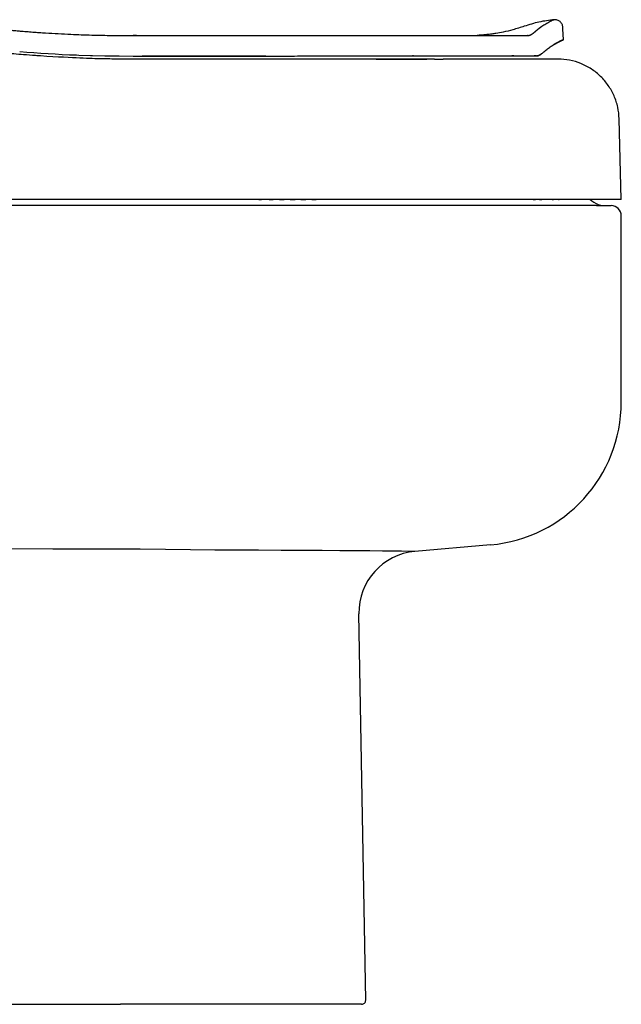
# Model space of a CAD drawing. Header units: millimetres. Extents: x 1037.223 to 1037.803, y 1038.316 to 1038.809.
# Tile 2 of 2: x 1037.51 to 1037.803, y 1038.316 to 1038.797. Entities that reach past the tile are written whole.
import ezdxf

# ---------------------------------------------------------------- set-up
doc = ezdxf.new("R2010")
doc.units = ezdxf.units.MM
doc.layers.add('SANINDUSA', color=3, linetype='Continuous')

msp = doc.modelspace()

# ---------------------------------------------------------------- linework, layer by layer
at = {"layer": 'SANINDUSA'}
for p, q in [((1037.75603, 1038.79343), (1037.756, 1038.79344)), ((1037.56655, 1038.78888), (1037.56491, 1038.78886)), ((1037.77506, 1038.78682), (1037.77508, 1038.78683)), ((1037.53727, 1038.77939), (1037.53837, 1038.77935)), ((1037.53837, 1038.77935), (1037.5442, 1038.77916)), ((1037.55115, 1038.779), (1037.55187, 1038.77899)), ((1037.55809, 1038.77891), (1037.56503, 1038.77888)), ((1037.56567, 1038.77888), (1037.57681, 1038.77888)), ((1037.61261, 1038.7774), (1037.61259, 1038.7774)), ((1037.70192, 1038.7789), (1037.70141, 1038.7789)), ((1037.71615, 1038.7774), (1037.71635, 1038.7774)), ((1037.75093, 1038.7789), (1037.74993, 1038.7789)), ((1037.76167, 1038.7789), (1037.76086, 1038.7789)), ((1037.76167, 1038.7789), (1037.76167, 1038.7789)), ((1037.76317, 1038.77921), (1037.76307, 1038.77917)), ((1037.76307, 1038.77917), (1037.76316, 1038.77921)), ((1037.80336, 1038.7089), (1037.80233, 1038.74818)), ((1037.61359, 1038.7089), (1037.36441, 1038.7089)), ((1037.6221, 1038.7089), (1037.62122, 1038.7089)), ((1037.63135, 1038.7089), (1037.63211, 1038.7089)), ((1037.63211, 1038.7089), (1037.63328, 1038.7089)), ((1037.63643, 1038.7089), (1037.63671, 1038.7089)), ((1037.64126, 1038.7089), (1037.63911, 1038.7089)), ((1037.64161, 1038.7089), (1037.64409, 1038.7089)), ((1037.65226, 1038.7089), (1037.65431, 1038.7089)), ((1037.6595, 1038.7089), (1037.65743, 1038.7089)), ((1037.71326, 1038.7089), (1037.71136, 1038.7089)), ((1037.72611, 1038.7089), (1037.72467, 1038.7089)), ((1037.72982, 1038.7089), (1037.72937, 1038.7089)), ((1037.76035, 1038.7089), (1037.76151, 1038.7089)), ((1037.76334, 1038.7089), (1037.76456, 1038.7089)), ((1037.7674, 1038.7089), (1037.7661, 1038.7089)), ((1037.76955, 1038.7089), (1037.77032, 1038.7089)), ((1037.77261, 1038.7089), (1037.77302, 1038.7089)), ((1037.77605, 1038.7089), (1037.77529, 1038.7089)), ((1037.61336, 1038.70585), (1037.36354, 1038.70585)), ((1037.78851, 1038.70585), (1037.61336, 1038.70585)), ((1037.79127, 1038.70583), (1037.79836, 1038.70583)), ((1037.80336, 1038.60993), (1037.80336, 1038.70083)), ((1037.73951, 1038.5402), (1037.70259, 1038.53694)), ((1037.67853, 1038.31787), (1037.67523, 1038.50654)), ((1037.22536, 1038.31583), (1037.55881, 1038.31583)), ((1037.67653, 1038.31583), (1037.55881, 1038.31583))]:
    msp.add_line(p, q, dxfattribs=at)
at = {"layer": 'SANINDUSA', "flags": 128}
for points in [[(1037.77512, 1038.78684), (1037.77484, 1038.79212), (1037.7748, 1038.79293)], [(1037.50955, 1038.78108), (1037.51301, 1038.78081), (1037.51647, 1038.78054)], [(1037.51647, 1038.78054), (1037.51993, 1038.78031), (1037.5234, 1038.78008)], [(1037.5234, 1038.78008), (1037.52686, 1038.77989), (1037.53033, 1038.7797)], [(1037.53033, 1038.7797), (1037.5338, 1038.77954), (1037.53727, 1038.77939)], [(1037.5442, 1038.77916), (1037.54512, 1038.77913), (1037.55115, 1038.779)], [(1037.55187, 1038.77899), (1037.55498, 1038.77895), (1037.55809, 1038.77891)], [(1037.61359, 1038.77889), (1037.58931, 1038.77889), (1037.56941, 1038.77888)], [(1037.7121, 1038.7774), (1037.71147, 1038.7774), (1037.7114, 1038.7774), (1037.71139, 1038.7774), (1037.71139, 1038.7774), (1037.71139, 1038.7774), (1037.71139, 1038.7774), (1037.71139, 1038.7774), (1037.71139, 1038.7774), (1037.71139, 1038.7774), (1037.70651, 1038.7774), (1037.70382, 1038.7774), (1037.70001, 1038.7774), (1037.69581, 1038.7774), (1037.69154, 1038.7774), (1037.69046, 1038.7774), (1037.69033, 1038.7774), (1037.69031, 1038.7774), (1037.6903, 1038.7774), (1037.6903, 1038.7774), (1037.6903, 1038.7774), (1037.6903, 1038.7774), (1037.6903, 1038.7774), (1037.6903, 1038.7774), (1037.6903, 1038.7774), (1037.67764, 1038.7774), (1037.66449, 1038.7774)], [(1037.71897, 1038.7774), (1037.71766, 1038.7774), (1037.71635, 1038.7774)], [(1037.72153, 1038.7774), (1037.72025, 1038.7774), (1037.71897, 1038.7774)], [(1037.72405, 1038.7774), (1037.72279, 1038.7774), (1037.72153, 1038.7774)], [(1037.7274, 1038.7774), (1037.72573, 1038.7774), (1037.72405, 1038.7774)], [(1037.73066, 1038.7774), (1037.72903, 1038.7774), (1037.7274, 1038.7774)], [(1037.7338, 1038.7774), (1037.73223, 1038.7774), (1037.73066, 1038.7774)], [(1037.73685, 1038.7774), (1037.73532, 1038.7774), (1037.7338, 1038.7774)], [(1037.73977, 1038.7774), (1037.73831, 1038.7774), (1037.73685, 1038.7774)], [(1037.79127, 1038.70583), (1037.79005, 1038.70584), (1037.78851, 1038.70585)], [(1037.55925, 1038.53802), (1037.52569, 1038.53815), (1037.49213, 1038.53827), (1037.39231, 1038.53866), (1037.22536, 1038.53936)], [(1037.61655, 1038.53756), (1037.60487, 1038.53765), (1037.59296, 1038.53779), (1037.58076, 1038.53792), (1037.56842, 1038.538), (1037.56384, 1038.53801), (1037.55925, 1038.53802)], [(1037.62617, 1038.53757), (1037.6214, 1038.53755), (1037.61655, 1038.53756)], [(1037.70259, 1038.53694), (1037.70227, 1038.53697), (1037.7013, 1038.53699), (1037.69914, 1038.53702), (1037.69596, 1038.53706), (1037.69178, 1038.5371), (1037.68666, 1038.53714), (1037.6806, 1038.53719), (1037.67364, 1038.53724), (1037.66584, 1038.53729), (1037.6573, 1038.53735), (1037.64761, 1038.53742), (1037.63719, 1038.53749), (1037.62617, 1038.53757)]]:
    msp.add_lwpolyline(points, dxfattribs=at)
at = {"layer": 'SANINDUSA'}
for centre, radius, start, end in [((1037.79672, 1038.71818), 0.01263, 227.2996, 248.4083), ((1037.79469, 1038.71178), 0.00595, 243.9072, 269.2958), ((1037.79836, 1038.70083), 0.005, 0, 90), ((1037.73336, 1038.60993), 0.07, 275.0403, 0), ((1037.70524, 1038.50705), 0.03001, 95.0527, 180.9877), ((1037.67653, 1038.31783), 0.002, 270, 1)]:
    msp.add_arc(centre, radius, start, end, dxfattribs=at)
for points, knots in [([(1037.77065, 1038.79661), (1037.76813, 1038.79631), (1037.76312, 1038.7957), (1037.75832, 1038.79416), (1037.75592, 1038.7934)], [0, 0, 0, 0, 0.5020438, 1, 1, 1, 1]), ([(1037.7705, 1038.79659), (1037.77048, 1038.79658), (1037.77042, 1038.79655), (1037.76998, 1038.79634), (1037.76922, 1038.79597), (1037.76808, 1038.79537), (1037.76657, 1038.79452), (1037.76526, 1038.79368), (1037.76461, 1038.79325)], [0, 0, 0, 0, 0.110148, 0.278069, 0.446523, 0.623047, 0.811518, 1, 1, 1, 1]), ([(1037.7748, 1038.79293), (1037.77477, 1038.79319), (1037.77471, 1038.79371), (1037.77443, 1038.79445), (1037.77401, 1038.79512), (1037.77347, 1038.7957), (1037.77283, 1038.79615), (1037.7721, 1038.79646), (1037.77133, 1038.79664), (1037.77081, 1038.79662), (1037.77055, 1038.79661)], [0, 0, 0, 0, 0.1252536, 0.2504703, 0.3755008, 0.5004734, 0.6253949, 0.7502105, 0.8751919, 1, 1, 1, 1]), ([(1037.5036, 1038.79166), (1037.50429, 1038.79159), (1037.50566, 1038.79146), (1037.50772, 1038.79127), (1037.51012, 1038.79106), (1037.51287, 1038.79084), (1037.51597, 1038.7906), (1037.51906, 1038.79037), (1037.52319, 1038.7901), (1037.52836, 1038.7898), (1037.53418, 1038.78952), (1037.53963, 1038.7893), (1037.5447, 1038.78914), (1037.54978, 1038.78902), (1037.55486, 1038.78894), (1037.55994, 1038.78889), (1037.56333, 1038.78888), (1037.56503, 1038.78888)], [0, 0, 0, 0, 0.033637, 0.067276, 0.100918, 0.151371, 0.201831, 0.252283, 0.302744, 0.403641, 0.50458, 0.587066, 0.669585, 0.752137, 0.834724, 0.917345, 1, 1, 1, 1]), ([(1037.756, 1038.79344), (1037.75412, 1038.79282), (1037.75073, 1038.79171), (1037.74607, 1038.79061), (1037.74267, 1038.78998), (1037.74038, 1038.78964), (1037.73914, 1038.78949), (1037.7384, 1038.7894), (1037.73795, 1038.78935), (1037.73752, 1038.78931), (1037.73689, 1038.78924), (1037.73613, 1038.78918), (1037.7353, 1038.78911), (1037.73452, 1038.78904), (1037.73373, 1038.78898), (1037.73311, 1038.78894), (1037.73304, 1038.78892), (1037.73301, 1038.78891)], [0, 0, 0, 0, 0.149941, 0.270903, 0.362879, 0.412832, 0.446473, 0.457712, 0.469086, 0.482065, 0.497303, 0.536011, 0.587148, 0.651606, 0.729916, 0.856516, 1, 1, 1, 1]), ([(1037.7584, 1038.78898), (1037.75843, 1038.78899), (1037.75849, 1038.78901), (1037.75861, 1038.78905), (1037.75878, 1038.78911), (1037.75893, 1038.78917), (1037.75906, 1038.78923), (1037.75912, 1038.78927), (1037.75916, 1038.78928)], [0, 0, 0, 0, 0.1149393, 0.2349061, 0.4764507, 0.7355078, 0.8655184, 1, 1, 1, 1]), ([(1037.75916, 1038.78928), (1037.75921, 1038.78931), (1037.75932, 1038.78937), (1037.75949, 1038.78947), (1037.75965, 1038.78957), (1037.75976, 1038.78964), (1037.75982, 1038.78967)], [0, 0, 0, 0, 0.241507, 0.495908, 0.742569, 1, 1, 1, 1]), ([(1037.75982, 1038.78967), (1037.75984, 1038.78968), (1037.75988, 1038.78971), (1037.75993, 1038.78974), (1037.75998, 1038.78978), (1037.76003, 1038.78981), (1037.76007, 1038.78985), (1037.76012, 1038.78988), (1037.76015, 1038.78991), (1037.76017, 1038.78992)], [0, 0, 0, 0, 0.137082, 0.276839, 0.418922, 0.56285, 0.708063, 0.853972, 1, 1, 1, 1]), ([(1037.76017, 1038.78992), (1037.7602, 1038.78995), (1037.76028, 1038.79), (1037.7604, 1038.79009), (1037.76051, 1038.79017), (1037.76063, 1038.79026), (1037.76074, 1038.79036), (1037.76086, 1038.79045), (1037.76097, 1038.79054), (1037.76105, 1038.79061), (1037.76109, 1038.79064)], [0, 0, 0, 0, 0.122163, 0.245604, 0.370549, 0.497262, 0.622924, 0.750512, 0.874284, 1, 1, 1, 1]), ([(1037.76109, 1038.79064), (1037.76111, 1038.79066), (1037.76115, 1038.7907), (1037.76121, 1038.79075), (1037.76128, 1038.79081), (1037.76137, 1038.79088), (1037.76147, 1038.79097), (1037.76155, 1038.79105), (1037.76159, 1038.79109)], [0, 0, 0, 0, 0.124349, 0.249761, 0.37655, 0.505017, 0.750284, 1, 1, 1, 1]), ([(1037.51972, 1038.7789), (1037.51891, 1038.77895), (1037.51615, 1038.77914), (1037.5118, 1038.77948), (1037.50684, 1038.77989), (1037.50228, 1038.78031), (1037.49767, 1038.78077), (1037.49357, 1038.78121), (1037.49022, 1038.78158), (1037.48771, 1038.78187), (1037.48523, 1038.78217), (1037.48263, 1038.78249), (1037.48015, 1038.78281), (1037.47739, 1038.78317), (1037.47417, 1038.78362), (1037.47031, 1038.78417), (1037.46663, 1038.78472), (1037.46385, 1038.78515), (1037.46158, 1038.78551), (1037.45909, 1038.78591), (1037.45551, 1038.7865), (1037.45227, 1038.78707), (1037.44982, 1038.7875), (1037.44846, 1038.78775), (1037.44715, 1038.78799), (1037.44589, 1038.78822), (1037.4447, 1038.78844), (1037.44357, 1038.78865), (1037.44281, 1038.78879), (1037.44242, 1038.78886)], [0, 0, 0, 0, 0.0304629, 0.104481, 0.164879, 0.2189104, 0.2773155, 0.3400939, 0.3748438, 0.4048817, 0.43622, 0.4696258, 0.5042939, 0.5315275, 0.5754962, 0.6286031, 0.681563, 0.7192742, 0.7379149, 0.7710172, 0.8183247, 0.8804915, 0.901721, 0.9180319, 0.9357094, 0.9547531, 0.9691681, 0.9841147, 1, 1, 1, 1]), ([(1037.56503, 1038.78888), (1037.56913, 1038.78888), (1037.57529, 1038.78888), (1037.5835, 1038.78888), (1037.58959, 1038.78889), (1037.59563, 1038.78889), (1037.60095, 1038.78889), (1037.60561, 1038.78889), (1037.6096, 1038.78889), (1037.61264, 1038.78889), (1037.61475, 1038.78889), (1037.61592, 1038.78889), (1037.61786, 1038.78889), (1037.62058, 1038.78889), (1037.62406, 1038.78889), (1037.62695, 1038.78889), (1037.62925, 1038.78889), (1037.63098, 1038.78889), (1037.6327, 1038.78889), (1037.63385, 1038.78889), (1037.63442, 1038.78889)], [0, 0, 0, 0, 0.177277, 0.265898, 0.354519, 0.44067, 0.526821, 0.584257, 0.641693, 0.699128, 0.71591, 0.732692, 0.749476, 0.799796, 0.850165, 0.900111, 0.925069, 0.950054, 0.97501, 1, 1, 1, 1]), ([(1037.63442, 1038.78889), (1037.63484, 1038.78889), (1037.63567, 1038.78889), (1037.63691, 1038.78889), (1037.63898, 1038.78889), (1037.64188, 1038.78889), (1037.64558, 1038.7889), (1037.6505, 1038.7889), (1037.65537, 1038.7889), (1037.66019, 1038.7889), (1037.66378, 1038.7889), (1037.66734, 1038.7889), (1037.67087, 1038.7889), (1037.67435, 1038.7889), (1037.67779, 1038.7889), (1037.68232, 1038.7889), (1037.68677, 1038.7889), (1037.69114, 1038.7889), (1037.69438, 1038.7889), (1037.69757, 1038.7889), (1037.70071, 1038.7889), (1037.7038, 1038.7889), (1037.70684, 1038.7889), (1037.71082, 1038.7889), (1037.71469, 1038.7889), (1037.71844, 1038.7889), (1037.7212, 1038.7889), (1037.7239, 1038.7889), (1037.72655, 1038.7889), (1037.72914, 1038.7889), (1037.73168, 1038.7889), (1037.73497, 1038.7889), (1037.73813, 1038.7889), (1037.74076, 1038.7889), (1037.74223, 1038.7889), (1037.74331, 1038.7889), (1037.74438, 1038.7889), (1037.74507, 1038.7889), (1037.74543, 1038.7889)], [0, 0, 0, 0, 0.009299, 0.018609, 0.027929, 0.055776, 0.083741, 0.111634, 0.167407, 0.195299, 0.2232, 0.251113, 0.279041, 0.306735, 0.334413, 0.36208, 0.41739, 0.445045, 0.472704, 0.50037, 0.528049, 0.555742, 0.583347, 0.610941, 0.666104, 0.693686, 0.721271, 0.748864, 0.776469, 0.804425, 0.832368, 0.860304, 0.916163, 0.944099, 0.957962, 0.972044, 0.985909, 1, 1, 1, 1]), ([(1037.74543, 1038.7889), (1037.74563, 1038.7889), (1037.74604, 1038.7889), (1037.74686, 1038.7889), (1037.74826, 1038.7889), (1037.7499, 1038.7889), (1037.75132, 1038.7889), (1037.75222, 1038.7889), (1037.75287, 1038.7889), (1037.75352, 1038.7889), (1037.75394, 1038.7889), (1037.75416, 1038.7889)], [0, 0, 0, 0, 0.064614, 0.129863, 0.259724, 0.520438, 0.680293, 0.759657, 0.840143, 0.919499, 1, 1, 1, 1]), ([(1037.75416, 1038.7889), (1037.75436, 1038.7889), (1037.75476, 1038.7889), (1037.75536, 1038.7889), (1037.75595, 1038.7889), (1037.75655, 1038.7889), (1037.75714, 1038.7889), (1037.75753, 1038.7889), (1037.75772, 1038.7889)], [0, 0, 0, 0, 0.160416, 0.323063, 0.488142, 0.655854, 0.826405, 1, 1, 1, 1]), ([(1037.75795, 1038.7889), (1037.75799, 1038.78891), (1037.75806, 1038.78891), (1037.75818, 1038.78893), (1037.75829, 1038.78895), (1037.75836, 1038.78897), (1037.7584, 1038.78898)], [0, 0, 0, 0, 0.242899, 0.499988, 0.743727, 1, 1, 1, 1]), ([(1037.76446, 1038.78005), (1037.76457, 1038.78015), (1037.7648, 1038.78034), (1037.76514, 1038.78063), (1037.76569, 1038.7811), (1037.76645, 1038.78171), (1037.76738, 1038.78243), (1037.76827, 1038.78308), (1037.76911, 1038.78365), (1037.76973, 1038.78404), (1037.77015, 1038.78431), (1037.77032, 1038.78441), (1037.7704, 1038.78446)], [0, 0, 0, 0, 0.049157, 0.098942, 0.14937, 0.296389, 0.448851, 0.59854, 0.745998, 0.897882, 0.948779, 1, 1, 1, 1]), ([(1037.7704, 1038.78446), (1037.77046, 1038.78449), (1037.77056, 1038.78455), (1037.77077, 1038.78467), (1037.77103, 1038.78483), (1037.77123, 1038.78494), (1037.77133, 1038.785)], [0, 0, 0, 0, 0.162996, 0.326613, 0.662103, 1, 1, 1, 1]), ([(1037.77216, 1038.78545), (1037.77208, 1038.78541), (1037.77194, 1038.78533), (1037.77171, 1038.78521), (1037.77143, 1038.78505), (1037.77111, 1038.78487), (1037.7708, 1038.78469), (1037.77056, 1038.78455), (1037.77046, 1038.78449), (1037.77041, 1038.78446)], [0, 0, 0, 0, 0.140129, 0.279587, 0.418378, 0.628491, 0.836784, 0.918542, 1, 1, 1, 1]), ([(1037.77133, 1038.785), (1037.77138, 1038.78502), (1037.77154, 1038.78512), (1037.77183, 1038.78528), (1037.77205, 1038.7854), (1037.77216, 1038.78546)], [0, 0, 0, 0, 0.163283, 0.580111, 1, 1, 1, 1]), ([(1037.77294, 1038.78586), (1037.77288, 1038.78584), (1037.77273, 1038.78576), (1037.77248, 1038.78563), (1037.77226, 1038.78551), (1037.77216, 1038.78545)], [0, 0, 0, 0, 0.222335, 0.612333, 1, 1, 1, 1]), ([(1037.77216, 1038.78546), (1037.77223, 1038.78549), (1037.77237, 1038.78557), (1037.77258, 1038.78568), (1037.77276, 1038.78578), (1037.77288, 1038.78584), (1037.77294, 1038.78586)], [0, 0, 0, 0, 0.258158, 0.517397, 0.777671, 1, 1, 1, 1]), ([(1037.7736, 1038.78619), (1037.77355, 1038.78617), (1037.77346, 1038.78612), (1037.77331, 1038.78605), (1037.77313, 1038.78596), (1037.773, 1038.7859), (1037.77294, 1038.78586)], [0, 0, 0, 0, 0.222536, 0.44457, 0.722762, 1, 1, 1, 1]), ([(1037.77294, 1038.78586), (1037.773, 1038.7859), (1037.77313, 1038.78596), (1037.77331, 1038.78605), (1037.77346, 1038.78613), (1037.77355, 1038.78617), (1037.7736, 1038.78619)], [0, 0, 0, 0, 0.277248, 0.55544, 0.777466, 1, 1, 1, 1]), ([(1037.77414, 1038.78644), (1037.77411, 1038.78643), (1037.77403, 1038.78639), (1037.77392, 1038.78634), (1037.7738, 1038.78629), (1037.7737, 1038.78624), (1037.77363, 1038.78621), (1037.7736, 1038.78619)], [0, 0, 0, 0, 0.222392, 0.444601, 0.666717, 0.833488, 1, 1, 1, 1]), ([(1037.7736, 1038.78619), (1037.77363, 1038.78621), (1037.7737, 1038.78624), (1037.77383, 1038.7863), (1037.77398, 1038.78637), (1037.77409, 1038.78642), (1037.77414, 1038.78644)], [0, 0, 0, 0, 0.16652, 0.333296, 0.666231, 1, 1, 1, 1]), ([(1037.77457, 1038.78663), (1037.77455, 1038.78662), (1037.77449, 1038.78659), (1037.77435, 1038.78653), (1037.77421, 1038.78647), (1037.77414, 1038.78644)], [0, 0, 0, 0, 0.110899, 0.556333, 1, 1, 1, 1]), ([(1037.77414, 1038.78644), (1037.77416, 1038.78645), (1037.77425, 1038.78649), (1037.7744, 1038.78656), (1037.77451, 1038.7866), (1037.77457, 1038.78663)], [0, 0, 0, 0, 0.111205, 0.555014, 1, 1, 1, 1]), ([(1037.77487, 1038.78675), (1037.77486, 1038.78674), (1037.77483, 1038.78673), (1037.77477, 1038.78671), (1037.77469, 1038.78668), (1037.77461, 1038.78664), (1037.77457, 1038.78663)], [0, 0, 0, 0, 0.166542, 0.333017, 0.666702, 1, 1, 1, 1]), ([(1037.77457, 1038.78663), (1037.77459, 1038.78664), (1037.77465, 1038.78666), (1037.77472, 1038.78669), (1037.77478, 1038.78671), (1037.77483, 1038.78673), (1037.77486, 1038.78675), (1037.77487, 1038.78675)], [0, 0, 0, 0, 0.222207, 0.444553, 0.66699, 0.833462, 1, 1, 1, 1]), ([(1037.77506, 1038.78682), (1037.77504, 1038.78681), (1037.77502, 1038.78681), (1037.77497, 1038.78679), (1037.77492, 1038.78677), (1037.77489, 1038.78676), (1037.77487, 1038.78675)], [0, 0, 0, 0, 0.277646, 0.555199, 0.777646, 1, 1, 1, 1]), ([(1037.77487, 1038.78675), (1037.77489, 1038.78676), (1037.77492, 1038.78677), (1037.77497, 1038.78679), (1037.77502, 1038.78681), (1037.77504, 1038.78681), (1037.77506, 1038.78682)], [0, 0, 0, 0, 0.222353, 0.444803, 0.722358, 1, 1, 1, 1]), ([(1037.77512, 1038.78684), (1037.77512, 1038.78684), (1037.77511, 1038.78684), (1037.7751, 1038.78683), (1037.77508, 1038.78683), (1037.77506, 1038.78682), (1037.77506, 1038.78682)], [0, 0, 0, 0, 0.259185, 0.518355, 0.777504, 1, 1, 1, 1]), ([(1037.76316, 1038.77921), (1037.76322, 1038.77923), (1037.76332, 1038.77928), (1037.76352, 1038.77938), (1037.76367, 1038.77947), (1037.76377, 1038.77953), (1037.76377, 1038.77953)], [0, 0, 0, 0, 0.2522992, 0.4992226, 0.9981354, 1, 1, 1, 1]), ([(1037.76377, 1038.77953), (1037.76377, 1038.77953), (1037.76367, 1038.77947), (1037.76352, 1038.77938), (1037.76332, 1038.77928), (1037.76322, 1038.77923), (1037.76317, 1038.77921)], [0, 0, 0, 0, 0.000095, 0.499985, 0.749656, 1, 1, 1, 1]), ([(1037.76429, 1038.77991), (1037.76425, 1038.77987), (1037.76416, 1038.7798), (1037.76404, 1038.77971), (1037.7639, 1038.77962), (1037.76382, 1038.77956), (1037.76377, 1038.77953)], [0, 0, 0, 0, 0.2474591, 0.5000555, 0.7472913, 1, 1, 1, 1]), ([(1037.76377, 1038.77953), (1037.76381, 1038.77956), (1037.7639, 1038.77962), (1037.76403, 1038.77971), (1037.76416, 1038.7798), (1037.76425, 1038.77987), (1037.76429, 1038.77991)], [0, 0, 0, 0, 0.2522155, 0.498963, 0.7520568, 1, 1, 1, 1]), ([(1037.56104, 1038.77739), (1037.56104, 1038.77739), (1037.56103, 1038.77739), (1037.56102, 1038.77739), (1037.56099, 1038.77739), (1037.56094, 1038.77739), (1037.56082, 1038.77739), (1037.56054, 1038.77739), (1037.55999, 1038.77739), (1037.55888, 1038.77739), (1037.55793, 1038.7774), (1037.5573, 1038.7774)], [0, 0, 0, 0, 0.015625, 0.015625, 0.03125, 0.03125, 0.0625, 0.125, 0.25, 0.5, 1, 1, 1, 1]), ([(1037.56503, 1038.77888), (1037.57312, 1038.77888), (1037.58931, 1038.77889), (1037.60549, 1038.77889), (1037.61359, 1038.77889)], [0, 0, 0, 0, 0.5, 1, 1, 1, 1]), ([(1037.59144, 1038.77739), (1037.58922, 1038.77739), (1037.5859, 1038.77739), (1037.5825, 1038.77739), (1037.58129, 1038.77739), (1037.58118, 1038.77739), (1037.58111, 1038.77739), (1037.58107, 1038.77739), (1037.58096, 1038.77739), (1037.5807, 1038.77739), (1037.58008, 1038.77739), (1037.57673, 1038.77739), (1037.57356, 1038.77739), (1037.57074, 1038.77739)], [0, 0, 0, 0, 0.25, 0.375, 0.382813, 0.386719, 0.386719, 0.390625, 0.390625, 0.40625, 0.4375, 0.5, 1, 1, 1, 1]), ([(1037.66308, 1038.7774), (1037.65779, 1038.7774), (1037.65106, 1038.7774), (1037.64354, 1038.7774), (1037.64113, 1038.7774), (1037.63993, 1038.7774), (1037.63937, 1038.7774), (1037.63913, 1038.7774), (1037.63906, 1038.7774), (1037.63904, 1038.7774), (1037.63902, 1038.7774), (1037.63902, 1038.7774), (1037.63902, 1038.7774), (1037.63899, 1038.7774), (1037.63832, 1038.7774), (1037.63507, 1038.7774), (1037.63117, 1038.7774), (1037.62775, 1038.7774), (1037.62685, 1038.7774), (1037.62657, 1038.7774), (1037.62644, 1038.7774), (1037.62636, 1038.7774), (1037.62632, 1038.7774), (1037.62593, 1038.7774), (1037.62418, 1038.7774), (1037.61963, 1038.7774), (1037.61542, 1038.7774), (1037.61261, 1038.7774)], [0, 0, 0, 0, 0.125, 0.15625, 0.171875, 0.179687, 0.183594, 0.18457, 0.185059, 0.185181, 0.185181, 0.185303, 0.185303, 0.185547, 0.1875, 0.25, 0.5, 0.5625, 0.578125, 0.585937, 0.589844, 0.589844, 0.59375, 0.59375, 0.625, 0.75, 1, 1, 1, 1]), ([(1037.61359, 1038.77889), (1037.61397, 1038.77889), (1037.61475, 1038.77889), (1037.61591, 1038.77889), (1037.61726, 1038.77889), (1037.61881, 1038.77889), (1037.62055, 1038.77889), (1037.62229, 1038.77889), (1037.62345, 1038.77889), (1037.62403, 1038.77889)], [0, 0, 0, 0, 0.111243, 0.222375, 0.333398, 0.500176, 0.666719, 0.83347, 1, 1, 1, 1]), ([(1037.62975, 1038.77889), (1037.62728, 1038.77889), (1037.62191, 1038.77889), (1037.61651, 1038.77889), (1037.61359, 1038.77889)], [0, 0, 0, 0, 0.459609, 1, 1, 1, 1]), ([(1037.62403, 1038.77889), (1037.62441, 1038.77889), (1037.62519, 1038.77889), (1037.62634, 1038.77889), (1037.62769, 1038.77889), (1037.62923, 1038.77889), (1037.63097, 1038.77889), (1037.6327, 1038.77889), (1037.63385, 1038.77889), (1037.63442, 1038.77889)], [0, 0, 0, 0, 0.1111974, 0.2223009, 0.3333126, 0.5000858, 0.6666624, 0.8334235, 1, 1, 1, 1]), ([(1037.63442, 1038.77889), (1037.63442, 1038.77889), (1037.63573, 1038.77889), (1037.63835, 1038.77889), (1037.64484, 1038.7789), (1037.65381, 1038.7789), (1037.66323, 1038.7789), (1037.67061, 1038.7789), (1037.67605, 1038.7789), (1037.6814, 1038.7789), (1037.68607, 1038.7789), (1037.6901, 1038.7789), (1037.69305, 1038.7789), (1037.69551, 1038.7789), (1037.6975, 1038.7789), (1037.69947, 1038.7789), (1037.70077, 1038.7789), (1037.70142, 1038.7789)], [0, 0, 0, 0, 0.000013, 0.055159, 0.110168, 0.274412, 0.437881, 0.519351, 0.60071, 0.681954, 0.763137, 0.817224, 0.871303, 0.903475, 0.935647, 0.967822, 1, 1, 1, 1]), ([(1037.68365, 1038.7774), (1037.68608, 1038.7774), (1037.69094, 1038.7774), (1037.69621, 1038.7774), (1037.69938, 1038.7774), (1037.70062, 1038.7774), (1037.70158, 1038.7774), (1037.70254, 1038.7774), (1037.7047, 1038.7774), (1037.70666, 1038.7774), (1037.70823, 1038.7774), (1037.70834, 1038.7774)], [0, 0, 0, 0, 0.2790377, 0.5579446, 0.6323473, 0.6722587, 0.7121694, 0.7520775, 0.7919843, 0.9844857, 1, 1, 1, 1]), ([(1037.70142, 1038.7789), (1037.70177, 1038.7789), (1037.70249, 1038.7789), (1037.70355, 1038.7789), (1037.7046, 1038.7789), (1037.70566, 1038.7789), (1037.7067, 1038.7789), (1037.70774, 1038.7789), (1037.70878, 1038.7789), (1037.71103, 1038.7789), (1037.71446, 1038.7789), (1037.71898, 1038.7789), (1037.72336, 1038.7789), (1037.7276, 1038.7789), (1037.7317, 1038.7789), (1037.73522, 1038.7789), (1037.73777, 1038.7789), (1037.73944, 1038.7789), (1037.74048, 1038.7789), (1037.74111, 1038.7789), (1037.74133, 1038.7789)], [0, 0, 0, 0, 0.023439, 0.04688, 0.070323, 0.09377, 0.11722, 0.140674, 0.164131, 0.187593, 0.295101, 0.402741, 0.510529, 0.618517, 0.726729, 0.835219, 0.907715, 0.944019, 0.980364, 1, 1, 1, 1]), ([(1037.7121, 1038.7774), (1037.71311, 1038.7774), (1037.71343, 1038.7774), (1037.71377, 1038.7774), (1037.71389, 1038.7774), (1037.71392, 1038.7774), (1037.71393, 1038.7774), (1037.71393, 1038.7774), (1037.71394, 1038.7774), (1037.71399, 1038.7774), (1037.71412, 1038.7774), (1037.71493, 1038.7774), (1037.71569, 1038.7774), (1037.71635, 1038.7774)], [0, 0, 0, 0, 0.25, 0.375, 0.390625, 0.398437, 0.402344, 0.402344, 0.40625, 0.40625, 0.4375, 0.5, 1, 1, 1, 1]), ([(1037.74133, 1038.7789), (1037.74156, 1038.7789), (1037.74201, 1038.7789), (1037.74269, 1038.7789), (1037.74336, 1038.7789), (1037.74403, 1038.7789), (1037.74447, 1038.7789), (1037.74469, 1038.7789)], [0, 0, 0, 0, 0.199721, 0.399578, 0.599575, 0.799714, 1, 1, 1, 1]), ([(1037.76058, 1038.7774), (1037.75993, 1038.7774), (1037.75893, 1038.7774), (1037.75769, 1038.7774), (1037.75706, 1038.7774), (1037.75674, 1038.7774), (1037.75658, 1038.7774), (1037.7565, 1038.7774), (1037.75646, 1038.7774), (1037.75644, 1038.7774), (1037.75643, 1038.7774), (1037.75642, 1038.7774), (1037.75642, 1038.7774), (1037.75549, 1038.7774), (1037.75405, 1038.7774), (1037.75228, 1038.7774), (1037.75136, 1038.7774), (1037.7509, 1038.7774), (1037.75067, 1038.7774), (1037.75055, 1038.7774), (1037.75049, 1038.7774), (1037.75046, 1038.7774), (1037.75045, 1038.7774), (1037.75044, 1038.7774), (1037.75044, 1038.7774), (1037.75043, 1038.7774), (1037.74975, 1038.7774), (1037.74871, 1038.7774), (1037.74746, 1038.7774), (1037.74682, 1038.7774), (1037.7465, 1038.7774), (1037.74634, 1038.7774), (1037.74626, 1038.7774), (1037.74622, 1038.7774), (1037.7462, 1038.7774), (1037.74619, 1038.7774), (1037.74619, 1038.7774), (1037.74499, 1038.7774), (1037.74385, 1038.7774), (1037.74259, 1038.7774)], [0, 0, 0, 0, 0.125, 0.1875, 0.21875, 0.234375, 0.242188, 0.246094, 0.248047, 0.249023, 0.249512, 0.249512, 0.25, 0.25, 0.375, 0.4375, 0.46875, 0.484375, 0.492188, 0.496094, 0.498047, 0.499023, 0.499512, 0.499756, 0.499756, 0.5, 0.5, 0.625, 0.6875, 0.71875, 0.734375, 0.742188, 0.746094, 0.748047, 0.749023, 0.749023, 0.75, 0.75, 1, 1, 1, 1]), ([(1037.74469, 1038.7789), (1037.74481, 1038.7789), (1037.74506, 1038.7789), (1037.7453, 1038.7789), (1037.74543, 1038.7789)], [0, 0, 0, 0, 0.499894, 1, 1, 1, 1]), ([(1037.74543, 1038.7789), (1037.74568, 1038.7789), (1037.74618, 1038.7789), (1037.74692, 1038.7789), (1037.74765, 1038.7789), (1037.74838, 1038.7789), (1037.74916, 1038.7789), (1037.74999, 1038.7789), (1037.75087, 1038.7789), (1037.75174, 1038.7789), (1037.75253, 1038.7789), (1037.75322, 1038.7789), (1037.75363, 1038.7789), (1037.75384, 1038.7789)], [0, 0, 0, 0, 0.083395, 0.166866, 0.250414, 0.33404, 0.417748, 0.523718, 0.629825, 0.736402, 0.843126, 0.921522, 1, 1, 1, 1]), ([(1037.75125, 1038.7789), (1037.75134, 1038.7789), (1037.75233, 1038.7789), (1037.7532, 1038.7789), (1037.75399, 1038.7789)], [0, 0, 0, 0, 0.092295, 1, 1, 1, 1]), ([(1037.75384, 1038.7789), (1037.75398, 1038.7789), (1037.75468, 1038.7789), (1037.7559, 1038.7789), (1037.75745, 1038.7789), (1037.75869, 1038.7789), (1037.75964, 1038.7789), (1037.76034, 1038.7789), (1037.76101, 1038.7789), (1037.76145, 1038.7789), (1037.76167, 1038.7789)], [0, 0, 0, 0, 0.051289, 0.243665, 0.435378, 0.62585, 0.720236, 0.814512, 0.907306, 1, 1, 1, 1]), ([(1037.75792, 1038.7789), (1037.75824, 1038.7789), (1037.75927, 1038.7789), (1037.7602, 1038.7789), (1037.76085, 1038.7789)], [0, 0, 0, 0, 0.306586, 1, 1, 1, 1]), ([(1037.77232, 1038.7774), (1037.77224, 1038.7774), (1037.77205, 1038.7774), (1037.7706, 1038.7774), (1037.76823, 1038.7774), (1037.76498, 1038.7774), (1037.76205, 1038.7774), (1037.76058, 1038.7774)], [0, 0, 0, 0, 0.191611, 0.393708, 0.595805, 0.797903, 1, 1, 1, 1]), ([(1037.76167, 1038.7789), (1037.76173, 1038.7789), (1037.76184, 1038.7789), (1037.76196, 1038.77891), (1037.76202, 1038.77892)], [0, 0, 0, 0, 0.4939577, 1, 1, 1, 1]), ([(1037.76307, 1038.77917), (1037.76307, 1038.77917), (1037.76296, 1038.77913), (1037.76273, 1038.77905), (1037.76243, 1038.77898), (1037.7622, 1038.77893), (1037.76208, 1038.77892), (1037.76202, 1038.77892)], [0, 0, 0, 0, 0.000482, 0.337219, 0.673957, 0.836072, 1, 1, 1, 1]), ([(1037.76202, 1038.77892), (1037.76208, 1038.77892), (1037.76219, 1038.77893), (1037.76243, 1038.77898), (1037.76272, 1038.77905), (1037.76296, 1038.77913), (1037.76307, 1038.77917), (1037.76307, 1038.77917)], [0, 0, 0, 0, 0.163971, 0.326126, 0.66294, 0.999754, 1, 1, 1, 1]), ([(1037.80234, 1038.74818), (1037.80218, 1038.75011), (1037.80186, 1038.75396), (1037.79999, 1038.75949), (1037.79717, 1038.76457), (1037.79341, 1038.76902), (1037.78887, 1038.77266), (1037.78372, 1038.77534), (1037.7782, 1038.77706), (1037.77441, 1038.77727), (1037.77255, 1038.77738)], [0, 0, 0, 0, 0.125535, 0.251069, 0.376604, 0.502139, 0.627674, 0.753208, 0.878743, 1, 1, 1, 1]), ([(1037.62637, 1038.7089), (1037.62677, 1038.7089), (1037.62719, 1038.7089), (1037.62762, 1038.7089), (1037.62764, 1038.7089)], [0, 0, 0, 0, 0.949118, 1, 1, 1, 1]), ([(1037.63671, 1038.7089), (1037.63725, 1038.7089), (1037.63793, 1038.7089), (1037.63861, 1038.7089), (1037.63876, 1038.7089)], [0, 0, 0, 0, 0.78154, 1, 1, 1, 1]), ([(1037.64688, 1038.7089), (1037.64747, 1038.7089), (1037.64828, 1038.7089), (1037.64908, 1038.7089), (1037.64928, 1038.7089)], [0, 0, 0, 0, 0.742388, 1, 1, 1, 1]), ([(1037.70704, 1038.7089), (1037.70605, 1038.7089), (1037.70377, 1038.7089), (1037.7031, 1038.7089), (1037.7022, 1038.7089), (1037.70129, 1038.7089), (1037.70038, 1038.7089), (1037.69947, 1038.7089), (1037.69856, 1038.7089), (1037.69764, 1038.7089), (1037.69672, 1038.7089), (1037.6958, 1038.7089), (1037.69487, 1038.7089), (1037.69395, 1038.7089), (1037.69302, 1038.7089), (1037.69209, 1038.7089), (1037.69115, 1038.7089), (1037.69022, 1038.7089), (1037.68928, 1038.7089), (1037.68744, 1038.7089), (1037.68546, 1038.7089), (1037.68359, 1038.7089), (1037.68264, 1038.7089), (1037.68168, 1038.7089), (1037.68072, 1038.7089), (1037.67976, 1038.7089), (1037.6788, 1038.7089), (1037.67783, 1038.7089), (1037.67686, 1038.7089), (1037.67589, 1038.7089), (1037.67492, 1038.7089), (1037.67395, 1038.7089), (1037.67297, 1038.7089), (1037.67199, 1038.7089), (1037.67101, 1038.7089), (1037.67003, 1038.7089), (1037.66905, 1038.7089), (1037.66806, 1038.7089), (1037.66707, 1038.7089), (1037.66608, 1038.7089), (1037.66509, 1038.7089), (1037.6641, 1038.7089), (1037.6631, 1038.7089), (1037.66211, 1038.7089), (1037.66111, 1038.7089), (1037.66011, 1038.7089), (1037.6599, 1038.7089), (1037.6597, 1038.7089), (1037.6595, 1038.7089)], [0, 0, 0, 0, 1, 1, 1, 2, 2, 2, 3, 3, 3, 4, 4, 4, 5, 5, 5, 6, 6, 6, 7, 7, 7, 8, 8, 8, 9, 9, 9, 10, 10, 10, 11, 11, 11, 12, 12, 12, 13, 13, 13, 14, 14, 14, 15, 15, 15, 16, 16, 16, 16]), ([(1037.76, 1038.7089), (1037.75935, 1038.7089), (1037.75869, 1038.7089), (1037.75803, 1038.7089), (1037.75669, 1038.7089), (1037.75531, 1038.7089), (1037.75392, 1038.7089), (1037.75252, 1038.7089), (1037.75111, 1038.7089), (1037.74967, 1038.7089), (1037.74824, 1038.7089), (1037.74676, 1038.7089), (1037.74528, 1038.7089), (1037.74454, 1038.7089), (1037.74379, 1038.7089), (1037.74304, 1038.7089), (1037.74157, 1038.7089), (1037.73997, 1038.7089), (1037.73845, 1038.7089), (1037.73687, 1038.7089), (1037.73537, 1038.7089), (1037.73374, 1038.7089), (1037.73245, 1038.7089), (1037.73115, 1038.7089), (1037.72982, 1038.7089)], [0, 0, 0, 0, 1, 1, 1, 2, 2, 2, 3, 3, 3, 4, 4, 4, 5, 5, 5, 6, 6, 6, 7, 7, 7, 8, 8, 8, 8]), ([(1037.80336, 1038.7089), (1037.79618, 1038.7089), (1037.79576, 1038.7089), (1037.79532, 1038.7089), (1037.79471, 1038.7089), (1037.7941, 1038.7089), (1037.79343, 1038.7089), (1037.7931, 1038.7089), (1037.79276, 1038.7089), (1037.79241, 1038.7089), (1037.79206, 1038.7089), (1037.79171, 1038.7089), (1037.79134, 1038.7089), (1037.79098, 1038.7089), (1037.79061, 1038.7089), (1037.79023, 1038.7089), (1037.78948, 1038.7089), (1037.78865, 1038.7089), (1037.78784, 1038.7089), (1037.78743, 1038.7089), (1037.78701, 1038.7089), (1037.78658, 1038.7089), (1037.78615, 1038.7089), (1037.78571, 1038.7089), (1037.78526, 1038.7089), (1037.78481, 1038.7089), (1037.78436, 1038.7089), (1037.7839, 1038.7089), (1037.78343, 1038.7089), (1037.78296, 1038.7089), (1037.78248, 1038.7089), (1037.782, 1038.7089), (1037.78151, 1038.7089), (1037.78102, 1038.7089), (1037.78052, 1038.7089), (1037.78002, 1038.7089), (1037.7795, 1038.7089), (1037.77898, 1038.7089), (1037.77846, 1038.7089), (1037.77794, 1038.7089), (1037.77741, 1038.7089), (1037.77688, 1038.7089), (1037.77633, 1038.7089), (1037.77624, 1038.7089), (1037.77614, 1038.7089), (1037.77605, 1038.7089)], [0, 0, 0, 0, 1, 1, 1, 2, 2, 2, 3, 3, 3, 4, 4, 4, 5, 5, 5, 6, 6, 6, 7, 7, 7, 8, 8, 8, 9, 9, 9, 10, 10, 10, 11, 11, 11, 12, 12, 12, 13, 13, 13, 14, 14, 14, 15, 15, 15, 15])]:
    msp.add_open_spline(points, degree=3, knots=knots, dxfattribs=at)
for points in [[(1037.76461, 1038.79325), (1037.76369, 1038.79265), (1037.76269, 1038.79193), (1037.76159, 1038.79109)], [(1037.75792, 1038.7889), (1037.75779, 1038.7889), (1037.75767, 1038.7889), (1037.75754, 1038.7889)], [(1037.75773, 1038.7889), (1037.7578, 1038.7889), (1037.75786, 1038.7889), (1037.75792, 1038.7889)], [(1037.75795, 1038.7889), (1037.75794, 1038.7889), (1037.75793, 1038.7889), (1037.75792, 1038.7889)], [(1037.76445, 1038.78005), (1037.7644, 1038.78), (1037.76435, 1038.77995), (1037.76429, 1038.77991)], [(1037.76429, 1038.77991), (1037.76434, 1038.77995), (1037.7644, 1038.78), (1037.76445, 1038.78004)], [(1037.54981, 1038.77751), (1037.54351, 1038.77763), (1037.53722, 1038.77785), (1037.51972, 1038.7789)], [(1037.5573, 1038.7774), (1037.5548, 1038.77742), (1037.5523, 1038.77746), (1037.54981, 1038.77751)], [(1037.56428, 1038.77738), (1037.5632, 1038.77739), (1037.56212, 1038.77739), (1037.56104, 1038.77739)], [(1037.57074, 1038.77739), (1037.56858, 1038.77738), (1037.56643, 1038.77738), (1037.56428, 1038.77738)], [(1037.61259, 1038.7774), (1037.60554, 1038.77739), (1037.59849, 1038.77739), (1037.59144, 1038.77739)], [(1037.66449, 1038.7774), (1037.66402, 1038.7774), (1037.66355, 1038.7774), (1037.66308, 1038.7774)], [(1037.74259, 1038.7774), (1037.74165, 1038.7774), (1037.74071, 1038.7774), (1037.73977, 1038.7774)], [(1037.62122, 1038.7089), (1037.61868, 1038.7089), (1037.61613, 1038.7089), (1037.61359, 1038.7089)], [(1037.62602, 1038.7089), (1037.62472, 1038.7089), (1037.62341, 1038.7089), (1037.6221, 1038.7089)], [(1037.62799, 1038.7089), (1037.62733, 1038.7089), (1037.62668, 1038.7089), (1037.62602, 1038.7089)], [(1037.631, 1038.7089), (1037.63, 1038.7089), (1037.62899, 1038.7089), (1037.62799, 1038.7089)], [(1037.63363, 1038.7089), (1037.63276, 1038.7089), (1037.63188, 1038.7089), (1037.631, 1038.7089)], [(1037.63608, 1038.7089), (1037.63527, 1038.7089), (1037.63445, 1038.7089), (1037.63363, 1038.7089)], [(1037.63911, 1038.7089), (1037.6381, 1038.7089), (1037.6371, 1038.7089), (1037.63608, 1038.7089)], [(1037.64444, 1038.7089), (1037.64339, 1038.7089), (1037.64233, 1038.7089), (1037.64126, 1038.7089)], [(1037.64653, 1038.7089), (1037.64584, 1038.7089), (1037.64514, 1038.7089), (1037.64444, 1038.7089)], [(1037.64963, 1038.7089), (1037.6486, 1038.7089), (1037.64757, 1038.7089), (1037.64653, 1038.7089)], [(1037.65191, 1038.7089), (1037.65115, 1038.7089), (1037.65039, 1038.7089), (1037.64963, 1038.7089)], [(1037.65466, 1038.7089), (1037.65375, 1038.7089), (1037.65283, 1038.7089), (1037.65191, 1038.7089)], [(1037.65743, 1038.7089), (1037.65651, 1038.7089), (1037.65559, 1038.7089), (1037.65466, 1038.7089)], [(1037.70854, 1038.7089), (1037.70805, 1038.7089), (1037.70755, 1038.7089), (1037.70704, 1038.7089)], [(1037.71136, 1038.7089), (1037.71043, 1038.7089), (1037.70949, 1038.7089), (1037.70854, 1038.7089)], [(1037.71575, 1038.7089), (1037.71493, 1038.7089), (1037.7141, 1038.7089), (1037.71326, 1038.7089)], [(1037.71774, 1038.7089), (1037.71708, 1038.7089), (1037.71642, 1038.7089), (1037.71575, 1038.7089)], [(1037.72018, 1038.7089), (1037.71938, 1038.7089), (1037.71856, 1038.7089), (1037.71774, 1038.7089)], [(1037.72203, 1038.7089), (1037.72142, 1038.7089), (1037.72081, 1038.7089), (1037.72018, 1038.7089)], [(1037.72467, 1038.7089), (1037.7238, 1038.7089), (1037.72292, 1038.7089), (1037.72203, 1038.7089)], [(1037.72937, 1038.7089), (1037.7283, 1038.7089), (1037.72721, 1038.7089), (1037.72611, 1038.7089)], [(1037.7604, 1038.7089), (1037.76027, 1038.7089), (1037.76013, 1038.7089), (1037.76, 1038.7089)], [(1037.76299, 1038.7089), (1037.76214, 1038.7089), (1037.76128, 1038.7089), (1037.7604, 1038.7089)], [(1037.76409, 1038.7089), (1037.76373, 1038.7089), (1037.76336, 1038.7089), (1037.76299, 1038.7089)], [(1037.7661, 1038.7089), (1037.76545, 1038.7089), (1037.76477, 1038.7089), (1037.76409, 1038.7089)], [(1037.7692, 1038.7089), (1037.76862, 1038.7089), (1037.76802, 1038.7089), (1037.7674, 1038.7089)], [(1037.77049, 1038.7089), (1037.77007, 1038.7089), (1037.76964, 1038.7089), (1037.7692, 1038.7089)], [(1037.77226, 1038.7089), (1037.77169, 1038.7089), (1037.7711, 1038.7089), (1037.77049, 1038.7089)], [(1037.77338, 1038.7089), (1037.77302, 1038.7089), (1037.77264, 1038.7089), (1037.77226, 1038.7089)], [(1037.77529, 1038.7089), (1037.77467, 1038.7089), (1037.77403, 1038.7089), (1037.77338, 1038.7089)]]:
    msp.add_open_spline(points, degree=3, dxfattribs=at)

doc.saveas('drawing.dxf')
